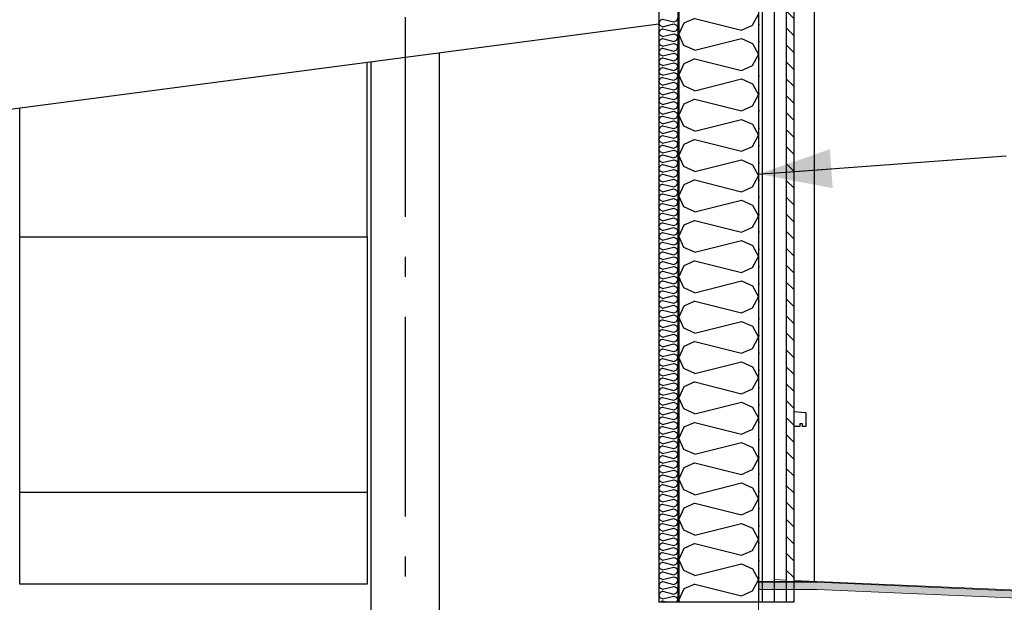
# Model space of a CAD drawing. Header units: millimetres. Extents: x -82116 to -58044, y -2070 to 12890.
# Tile 43 of 65: x -66038 to -63573, y 6975 to 8434. Entities that reach past the tile are written whole.
import ezdxf
from ezdxf.enums import TextEntityAlignment as Align

# ---------------------------------------------------------------- set-up
doc = ezdxf.new("R2010")
doc.units = ezdxf.units.MM
doc.header["$LTSCALE"] = 0.5
doc.header["$MEASUREMENT"] = 0
for name, pattern in [('Akselinje', [1500, 1000, -200, 100, -200]), ('PLINE', [0]), ('Wipeout_Contour', [2000, 0, -2000])]:
    doc.linetypes.add(name, pattern=pattern)
for name, color, linetype in [('222- Søyler (Nye konstruksjoner)', 7, 'Continuous'), ('223- Bjelker(Nye konstruksjoner)', 7, 'Continuous'), ('232- Ikke-bærende yttervegger', 7, 'Continuous'), ('232- Ikke-bærende yttervegger (Skravur)(Nye konstruksjoner)', 7, 'Continuous'), ('232- Ikke-bærende yttervegger(Nye konstruksjoner)', 7, 'Continuous'), ('235- Utvendig kledning og overflate(Nye konstruksjoner)', 7, 'Continuous'), ('244- Vinduer_ dører_ foldevegger(Nye konstruksjoner)', 7, 'Continuous'), ('262- Taktekking (Skravur)(Nye konstruksjoner)', 7, 'Continuous'), ('82-- Modullinjer', 7, 'Continuous'), ('832- Tekst bygning(Nye konstruksjoner)', 7, 'Continuous')]:
    doc.layers.add(name, color=color, linetype=linetype)
doc.layers.add('262- Taktekking(Nye konstruksjoner)', color=7, linetype='Continuous', lineweight=0)
doc.styles.add('GENERATED_STYLE_1', font='arial.ttf')
doc.dimstyles.new('GENERATED_STYLE__2', dxfattribs={"dimtxt": 0.18, "dimasz": 182.4, "dimexe": 0.18, "dimexo": 0.0625, "dimgap": 0, "dimtad": 0, "dimtih": 1, "dimtoh": 1, "dimdec": 4, "dimzin": 0, "dimdsep": 46, "dimcen": 0.09, "dimadec": 0, "dimazin": 0, "dimtfac": 1, "dimtdec": 4, "dimtmove": 0, "dimatfit": 3, "dimldrblk": 'ARROWHEAD_5', "dimfxl": 1, "dimtolj": 1, "dimtzin": 0, "dimarcsym": 0})

# ---------------------------------------------------------------- blocks, each defined once
blk = doc.blocks.new('*X13')
at = {"layer": '232- Ikke-bærende yttervegger (Skravur)(Nye konstruksjoner)', "linetype": 'PLINE'}
for p, q in [((-64348, 8437.2), (-64375.1, 8424.9)), ((-64348, 8437.2), (-64230.7, 8407.9)), ((-64203.6, 8420.2), (-64188.2, 8447.9)), ((-64375.1, 8424.9), (-64388.2, 8397.3)), ((-64230.7, 8407.9), (-64203.6, 8420.2)), ((-64375.1, 8369.6), (-64388.2, 8397.3)), ((-64348, 8357.3), (-64230.7, 8386.6)), ((-64230.7, 8386.6), (-64203.6, 8374.3)), ((-64348, 8357.3), (-64375.1, 8369.6)), ((-64203.6, 8374.3), (-64188.2, 8346.7)), ((-64348, 8336.1), (-64375.1, 8323.7)), ((-64348, 8336.1), (-64230.7, 8306.7)), ((-64203.6, 8319.1), (-64188.2, 8346.7)), ((-64375.1, 8323.7), (-64388.2, 8296.1)), ((-64230.7, 8306.7), (-64203.6, 8319.1)), ((-64375.1, 8268.5), (-64388.2, 8296.1)), ((-64348, 8256.1), (-64230.7, 8285.5)), ((-64230.7, 8285.5), (-64203.6, 8273.1)), ((-64348, 8256.1), (-64375.1, 8268.5)), ((-64203.6, 8273.1), (-64188.2, 8245.5)), ((-64348, 8234.9), (-64375.1, 8222.6)), ((-64348, 8234.9), (-64230.7, 8205.6)), ((-64203.6, 8217.9), (-64188.2, 8245.5)), ((-64375.1, 8222.6), (-64388.2, 8194.9)), ((-64230.7, 8205.6), (-64203.6, 8217.9)), ((-64375.1, 8167.3), (-64388.2, 8194.9)), ((-64348, 8155), (-64230.7, 8184.3)), ((-64230.7, 8184.3), (-64203.6, 8172)), ((-64348, 8155), (-64375.1, 8167.3)), ((-64203.6, 8172), (-64188.2, 8144.3)), ((-64203.6, 8116.7), (-64188.2, 8144.3)), ((-64375.1, 8121.4), (-64388.2, 8093.8)), ((-64348, 8133.7), (-64375.1, 8121.4)), ((-64348, 8133.7), (-64230.7, 8104.4)), ((-64230.7, 8104.4), (-64203.6, 8116.7)), ((-64375.1, 8066.1), (-64388.2, 8093.8)), ((-64348, 8053.8), (-64375.1, 8066.1)), ((-64348, 8053.8), (-64230.7, 8083.1)), ((-64230.7, 8083.1), (-64203.6, 8070.8)), ((-64203.6, 8070.8), (-64188.2, 8043.2)), ((-64203.6, 8015.5), (-64188.2, 8043.2)), ((-64375.1, 8020.2), (-64388.2, 7992.6)), ((-64348, 8032.5), (-64375.1, 8020.2)), ((-64348, 8032.5), (-64230.7, 8003.2)), ((-64230.7, 8003.2), (-64203.6, 8015.5)), ((-64375.1, 7965), (-64388.2, 7992.6)), ((-64348, 7952.6), (-64375.1, 7965)), ((-64348, 7952.6), (-64230.7, 7982)), ((-64230.7, 7982), (-64203.6, 7969.6)), ((-64203.6, 7969.6), (-64188.2, 7942)), ((-64203.6, 7914.4), (-64188.2, 7942)), ((-64375.1, 7919), (-64388.2, 7891.4)), ((-64348, 7931.4), (-64375.1, 7919)), ((-64348, 7931.4), (-64230.7, 7902)), ((-64230.7, 7902), (-64203.6, 7914.4)), ((-64375.1, 7863.8), (-64388.2, 7891.4)), ((-64348, 7851.5), (-64230.7, 7880.8)), ((-64230.7, 7880.8), (-64203.6, 7868.5)), ((-64203.6, 7868.5), (-64188.2, 7840.8)), ((-64348, 7851.5), (-64375.1, 7863.8)), ((-64203.6, 7813.2), (-64188.2, 7840.8)), ((-64375.1, 7817.9), (-64388.2, 7790.2)), ((-64348, 7830.2), (-64375.1, 7817.9)), ((-64348, 7830.2), (-64230.7, 7800.9)), ((-64375.1, 7762.6), (-64388.2, 7790.2)), ((-64230.7, 7800.9), (-64203.6, 7813.2)), ((-64348, 7750.3), (-64230.7, 7779.6)), ((-64230.7, 7779.6), (-64203.6, 7767.3)), ((-64203.6, 7767.3), (-64188.2, 7739.7)), ((-64348, 7750.3), (-64375.1, 7762.6)), ((-64375.1, 7716.7), (-64388.2, 7689.1)), ((-64348, 7729), (-64375.1, 7716.7)), ((-64348, 7729), (-64230.7, 7699.7)), ((-64203.6, 7712), (-64188.2, 7739.7)), ((-64230.7, 7699.7), (-64203.6, 7712)), ((-64375.1, 7661.4), (-64388.2, 7689.1)), ((-64348, 7649.1), (-64230.7, 7678.4)), ((-64230.7, 7678.4), (-64203.6, 7666.1)), ((-64348, 7649.1), (-64375.1, 7661.4)), ((-64203.6, 7666.1), (-64188.2, 7638.5)), ((-64348, 7627.9), (-64375.1, 7615.5)), ((-64348, 7627.9), (-64230.7, 7598.5)), ((-64203.6, 7610.9), (-64188.2, 7638.5)), ((-64375.1, 7615.5), (-64388.2, 7587.9)), ((-64230.7, 7598.5), (-64203.6, 7610.9)), ((-64375.1, 7560.3), (-64388.2, 7587.9)), ((-64348, 7547.9), (-64230.7, 7577.3)), ((-64230.7, 7577.3), (-64203.6, 7564.9)), ((-64348, 7547.9), (-64375.1, 7560.3)), ((-64203.6, 7564.9), (-64188.2, 7537.3)), ((-64348, 7526.7), (-64375.1, 7514.4)), ((-64348, 7526.7), (-64230.7, 7497.4)), ((-64203.6, 7509.7), (-64188.2, 7537.3)), ((-64375.1, 7514.4), (-64388.2, 7486.7)), ((-64230.7, 7497.4), (-64203.6, 7509.7)), ((-64375.1, 7459.1), (-64388.2, 7486.7)), ((-64348, 7446.8), (-64230.7, 7476.1)), ((-64230.7, 7476.1), (-64203.6, 7463.8)), ((-64348, 7446.8), (-64375.1, 7459.1)), ((-64203.6, 7463.8), (-64188.2, 7436.1)), ((-64348, 7425.5), (-64375.1, 7413.2)), ((-64348, 7425.5), (-64230.7, 7396.2)), ((-64203.6, 7408.5), (-64188.2, 7436.1)), ((-64375.1, 7413.2), (-64388.2, 7385.6)), ((-64230.7, 7396.2), (-64203.6, 7408.5)), ((-64375.1, 7357.9), (-64388.2, 7385.6)), ((-64348, 7345.6), (-64230.7, 7374.9)), ((-64230.7, 7374.9), (-64203.6, 7362.6)), ((-64348, 7345.6), (-64375.1, 7357.9)), ((-64203.6, 7362.6), (-64188.2, 7335)), ((-64348, 7324.3), (-64375.1, 7312)), ((-64348, 7324.3), (-64230.7, 7295)), ((-64203.6, 7307.3), (-64188.2, 7335)), ((-64375.1, 7312), (-64388.2, 7284.4)), ((-64230.7, 7295), (-64203.6, 7307.3)), ((-64375.1, 7256.8), (-64388.2, 7284.4)), ((-64348, 7244.4), (-64230.7, 7273.8)), ((-64230.7, 7273.8), (-64203.6, 7261.4)), ((-64348, 7244.4), (-64375.1, 7256.8)), ((-64203.6, 7261.4), (-64188.2, 7233.8)), ((-64348, 7223.2), (-64375.1, 7210.8)), ((-64348, 7223.2), (-64230.7, 7193.8)), ((-64203.6, 7206.2), (-64188.2, 7233.8)), ((-64375.1, 7210.8), (-64388.2, 7183.2)), ((-64230.7, 7193.8), (-64203.6, 7206.2)), ((-64375.1, 7155.6), (-64388.2, 7183.2)), ((-64348, 7143.3), (-64375.1, 7155.6)), ((-64348, 7143.3), (-64230.7, 7172.6)), ((-64230.7, 7172.6), (-64203.6, 7160.3)), ((-64203.6, 7160.3), (-64188.2, 7132.6)), ((-64203.6, 7105), (-64188.2, 7132.6)), ((-64375.1, 7109.7), (-64388.2, 7082)), ((-64348, 7122), (-64375.1, 7109.7)), ((-64348, 7122), (-64230.7, 7092.7)), ((-64230.7, 7092.7), (-64203.6, 7105)), ((-64375.1, 7054.4), (-64388.2, 7082)), ((-64348, 7042.1), (-64375.1, 7054.4)), ((-64348, 7042.1), (-64230.7, 7071.4)), ((-64230.7, 7071.4), (-64203.6, 7059.1)), ((-64203.6, 7059.1), (-64188.2, 7031.5)), ((-64203.6, 7003.8), (-64188.2, 7031.5)), ((-64375.1, 7008.5), (-64388.2, 6980.9)), ((-64348, 7020.8), (-64375.1, 7008.5)), ((-64348, 7020.8), (-64230.7, 6991.5)), ((-64230.7, 6991.5), (-64203.6, 7003.8)), ((-64385.4, 6975), (-64388.2, 6980.9))]:
    blk.add_line(p, q, dxfattribs=at)
blk = doc.blocks.new('*X14')
at = {"layer": '232- Ikke-bærende yttervegger (Skravur)(Nye konstruksjoner)', "linetype": 'PLINE'}
for p, q in [((-64435, 8432.2), (-64438.2, 8425.6)), ((-64428.5, 8435.2), (-64435, 8432.2)), ((-64428.5, 8435.2), (-64400.4, 8428.2)), ((-64400.4, 8428.2), (-64393.9, 8431.1)), ((-64393.9, 8431.1), (-64390.2, 8437.7)), ((-64435, 8419), (-64438.2, 8425.6)), ((-64435, 8408), (-64438.2, 8401.3)), ((-64428.5, 8416), (-64435, 8419)), ((-64428.5, 8410.9), (-64435, 8408)), ((-64428.5, 8416), (-64400.4, 8423.1)), ((-64428.5, 8410.9), (-64400.4, 8403.9)), ((-64400.4, 8423.1), (-64393.9, 8420.1)), ((-64400.4, 8403.9), (-64393.9, 8406.8)), ((-64393.9, 8420.1), (-64390.2, 8413.5)), ((-64393.9, 8406.8), (-64390.2, 8413.5)), ((-64435, 8394.7), (-64438.2, 8401.3)), ((-64435, 8383.7), (-64438.2, 8377)), ((-64428.5, 8391.7), (-64435, 8394.7)), ((-64428.5, 8386.6), (-64435, 8383.7)), ((-64428.5, 8391.7), (-64400.4, 8398.8)), ((-64428.5, 8386.6), (-64400.4, 8379.6)), ((-64400.4, 8398.8), (-64393.9, 8395.8)), ((-64400.4, 8379.6), (-64393.9, 8382.5)), ((-64393.9, 8395.8), (-64390.2, 8389.2)), ((-64393.9, 8382.5), (-64390.2, 8389.2)), ((-64435, 8370.4), (-64438.2, 8377)), ((-64435, 8359.4), (-64438.2, 8352.8)), ((-64428.5, 8367.4), (-64435, 8370.4)), ((-64428.5, 8362.3), (-64435, 8359.4)), ((-64428.5, 8367.4), (-64400.4, 8374.5)), ((-64428.5, 8362.3), (-64400.4, 8355.3)), ((-64400.4, 8374.5), (-64393.9, 8371.5)), ((-64400.4, 8355.3), (-64393.9, 8358.3)), ((-64393.9, 8371.5), (-64390.2, 8364.9)), ((-64393.9, 8358.3), (-64390.2, 8364.9)), ((-64435, 8346.1), (-64438.2, 8352.8)), ((-64435, 8335.1), (-64438.2, 8328.5)), ((-64428.5, 8343.2), (-64435, 8346.1)), ((-64428.5, 8338.1), (-64435, 8335.1)), ((-64428.5, 8343.2), (-64400.4, 8350.2)), ((-64428.5, 8338.1), (-64400.4, 8331)), ((-64400.4, 8350.2), (-64393.9, 8347.2)), ((-64400.4, 8331), (-64393.9, 8334)), ((-64393.9, 8347.2), (-64390.2, 8340.6)), ((-64393.9, 8334), (-64390.2, 8340.6)), ((-64435, 8321.8), (-64438.2, 8328.5)), ((-64435, 8310.8), (-64438.2, 8304.2)), ((-64428.5, 8318.9), (-64435, 8321.8)), ((-64428.5, 8313.8), (-64435, 8310.8)), ((-64428.5, 8318.9), (-64400.4, 8325.9)), ((-64428.5, 8313.8), (-64400.4, 8306.7)), ((-64400.4, 8325.9), (-64393.9, 8323)), ((-64400.4, 8306.7), (-64393.9, 8309.7)), ((-64393.9, 8323), (-64390.2, 8316.3)), ((-64393.9, 8309.7), (-64390.2, 8316.3)), ((-64435, 8297.6), (-64438.2, 8304.2)), ((-64435, 8286.5), (-64438.2, 8279.9)), ((-64428.5, 8294.6), (-64435, 8297.6)), ((-64428.5, 8289.5), (-64435, 8286.5)), ((-64428.5, 8294.6), (-64400.4, 8301.6)), ((-64428.5, 8289.5), (-64400.4, 8282.5)), ((-64400.4, 8301.6), (-64393.9, 8298.7)), ((-64400.4, 8282.5), (-64393.9, 8285.4)), ((-64393.9, 8298.7), (-64390.2, 8292.1)), ((-64393.9, 8285.4), (-64390.2, 8292.1)), ((-64435, 8273.3), (-64438.2, 8279.9)), ((-64435, 8262.3), (-64438.2, 8255.6)), ((-64428.5, 8270.3), (-64435, 8273.3)), ((-64428.5, 8265.2), (-64435, 8262.3)), ((-64428.5, 8270.3), (-64400.4, 8277.4)), ((-64428.5, 8265.2), (-64400.4, 8258.2)), ((-64400.4, 8277.4), (-64393.9, 8274.4)), ((-64400.4, 8258.2), (-64393.9, 8261.1)), ((-64393.9, 8274.4), (-64390.2, 8267.8)), ((-64393.9, 8261.1), (-64390.2, 8267.8)), ((-64435, 8249), (-64438.2, 8255.6)), ((-64435, 8238), (-64438.2, 8231.4)), ((-64428.5, 8246), (-64435, 8249)), ((-64428.5, 8240.9), (-64435, 8238)), ((-64428.5, 8246), (-64400.4, 8253.1)), ((-64428.5, 8240.9), (-64400.4, 8233.9)), ((-64400.4, 8253.1), (-64393.9, 8250.1)), ((-64400.4, 8233.9), (-64393.9, 8236.9)), ((-64393.9, 8250.1), (-64390.2, 8243.5)), ((-64393.9, 8236.9), (-64390.2, 8243.5)), ((-64435, 8224.7), (-64438.2, 8231.4)), ((-64435, 8213.7), (-64438.2, 8207.1)), ((-64428.5, 8221.8), (-64435, 8224.7)), ((-64428.5, 8216.7), (-64435, 8213.7)), ((-64428.5, 8221.8), (-64400.4, 8228.8)), ((-64428.5, 8216.7), (-64400.4, 8209.6)), ((-64400.4, 8228.8), (-64393.9, 8225.8)), ((-64400.4, 8209.6), (-64393.9, 8212.6)), ((-64393.9, 8225.8), (-64390.2, 8219.2)), ((-64393.9, 8212.6), (-64390.2, 8219.2)), ((-64435, 8200.4), (-64438.2, 8207.1)), ((-64435, 8189.4), (-64438.2, 8182.8)), ((-64428.5, 8197.5), (-64435, 8200.4)), ((-64428.5, 8192.4), (-64435, 8189.4)), ((-64428.5, 8197.5), (-64400.4, 8204.5)), ((-64428.5, 8192.4), (-64400.4, 8185.3)), ((-64400.4, 8204.5), (-64393.9, 8201.6)), ((-64400.4, 8185.3), (-64393.9, 8188.3)), ((-64393.9, 8201.6), (-64390.2, 8194.9)), ((-64393.9, 8188.3), (-64390.2, 8194.9)), ((-64435, 8176.2), (-64438.2, 8182.8)), ((-64435, 8165.1), (-64438.2, 8158.5)), ((-64428.5, 8173.2), (-64435, 8176.2)), ((-64428.5, 8168.1), (-64435, 8165.1)), ((-64428.5, 8173.2), (-64400.4, 8180.2)), ((-64428.5, 8168.1), (-64400.4, 8161.1)), ((-64400.4, 8180.2), (-64393.9, 8177.3)), ((-64400.4, 8161.1), (-64393.9, 8164)), ((-64393.9, 8177.3), (-64390.2, 8170.6)), ((-64393.9, 8164), (-64390.2, 8170.6)), ((-64435, 8151.9), (-64438.2, 8158.5)), ((-64435, 8140.9), (-64438.2, 8134.2)), ((-64428.5, 8148.9), (-64435, 8151.9)), ((-64428.5, 8143.8), (-64435, 8140.9)), ((-64428.5, 8148.9), (-64400.4, 8156)), ((-64428.5, 8143.8), (-64400.4, 8136.8)), ((-64400.4, 8156), (-64393.9, 8153)), ((-64400.4, 8136.8), (-64393.9, 8139.7)), ((-64393.9, 8153), (-64390.2, 8146.4)), ((-64393.9, 8139.7), (-64390.2, 8146.4)), ((-64435, 8127.6), (-64438.2, 8134.2)), ((-64435, 8116.6), (-64438.2, 8109.9)), ((-64428.5, 8124.6), (-64435, 8127.6)), ((-64428.5, 8119.5), (-64435, 8116.6)), ((-64428.5, 8124.6), (-64400.4, 8131.7)), ((-64428.5, 8119.5), (-64400.4, 8112.5)), ((-64400.4, 8131.7), (-64393.9, 8128.7)), ((-64400.4, 8112.5), (-64393.9, 8115.5)), ((-64393.9, 8128.7), (-64390.2, 8122.1)), ((-64393.9, 8115.5), (-64390.2, 8122.1)), ((-64435, 8103.3), (-64438.2, 8109.9)), ((-64435, 8092.3), (-64438.2, 8085.7)), ((-64435, 8079), (-64438.2, 8085.7)), ((-64428.5, 8100.4), (-64435, 8103.3)), ((-64428.5, 8095.3), (-64435, 8092.3)), ((-64428.5, 8100.4), (-64400.4, 8107.4)), ((-64428.5, 8095.3), (-64400.4, 8088.2)), ((-64400.4, 8107.4), (-64393.9, 8104.4)), ((-64400.4, 8088.2), (-64393.9, 8091.2)), ((-64393.9, 8104.4), (-64390.2, 8097.8)), ((-64393.9, 8091.2), (-64390.2, 8097.8)), ((-64435, 8068), (-64438.2, 8061.4)), ((-64435, 8054.8), (-64438.2, 8061.4)), ((-64428.5, 8076.1), (-64435, 8079)), ((-64428.5, 8071), (-64435, 8068)), ((-64428.5, 8076.1), (-64400.4, 8083.1)), ((-64428.5, 8071), (-64400.4, 8063.9)), ((-64400.4, 8083.1), (-64393.9, 8080.2)), ((-64400.4, 8063.9), (-64393.9, 8066.9)), ((-64393.9, 8080.2), (-64390.2, 8073.5)), ((-64393.9, 8066.9), (-64390.2, 8073.5)), ((-64435, 8043.7), (-64438.2, 8037.1)), ((-64435, 8030.5), (-64438.2, 8037.1)), ((-64428.5, 8051.8), (-64435, 8054.8)), ((-64428.5, 8046.7), (-64435, 8043.7)), ((-64428.5, 8051.8), (-64400.4, 8058.8)), ((-64428.5, 8046.7), (-64400.4, 8039.7)), ((-64400.4, 8058.8), (-64393.9, 8055.9)), ((-64400.4, 8039.7), (-64393.9, 8042.6)), ((-64393.9, 8055.9), (-64390.2, 8049.2)), ((-64393.9, 8042.6), (-64390.2, 8049.2)), ((-64435, 8019.5), (-64438.2, 8012.8)), ((-64435, 8006.2), (-64438.2, 8012.8)), ((-64428.5, 8027.5), (-64435, 8030.5)), ((-64428.5, 8022.4), (-64435, 8019.5)), ((-64428.5, 8027.5), (-64400.4, 8034.6)), ((-64428.5, 8022.4), (-64400.4, 8015.4)), ((-64400.4, 8034.6), (-64393.9, 8031.6)), ((-64400.4, 8015.4), (-64393.9, 8018.3)), ((-64393.9, 8031.6), (-64390.2, 8025)), ((-64393.9, 8018.3), (-64390.2, 8025)), ((-64435, 7995.2), (-64438.2, 7988.5)), ((-64435, 7981.9), (-64438.2, 7988.5)), ((-64428.5, 8003.2), (-64435, 8006.2)), ((-64428.5, 7998.1), (-64435, 7995.2)), ((-64428.5, 8003.2), (-64400.4, 8010.3)), ((-64428.5, 7998.1), (-64400.4, 7991.1)), ((-64400.4, 8010.3), (-64393.9, 8007.3)), ((-64400.4, 7991.1), (-64393.9, 7994)), ((-64393.9, 8007.3), (-64390.2, 8000.7)), ((-64393.9, 7994), (-64390.2, 8000.7)), ((-64435, 7970.9), (-64438.2, 7964.3)), ((-64435, 7957.6), (-64438.2, 7964.3)), ((-64428.5, 7978.9), (-64435, 7981.9)), ((-64428.5, 7973.8), (-64435, 7970.9)), ((-64428.5, 7978.9), (-64400.4, 7986)), ((-64428.5, 7973.8), (-64400.4, 7966.8)), ((-64400.4, 7986), (-64393.9, 7983)), ((-64400.4, 7966.8), (-64393.9, 7969.8)), ((-64393.9, 7983), (-64390.2, 7976.4)), ((-64393.9, 7969.8), (-64390.2, 7976.4)), ((-64435, 7946.6), (-64438.2, 7940)), ((-64435, 7933.3), (-64438.2, 7940)), ((-64428.5, 7954.7), (-64435, 7957.6)), ((-64428.5, 7949.6), (-64435, 7946.6)), ((-64428.5, 7954.7), (-64400.4, 7961.7)), ((-64428.5, 7949.6), (-64400.4, 7942.5)), ((-64400.4, 7961.7), (-64393.9, 7958.7)), ((-64400.4, 7942.5), (-64393.9, 7945.5)), ((-64393.9, 7958.7), (-64390.2, 7952.1)), ((-64393.9, 7945.5), (-64390.2, 7952.1)), ((-64435, 7922.3), (-64438.2, 7915.7)), ((-64435, 7909.1), (-64438.2, 7915.7)), ((-64428.5, 7930.4), (-64435, 7933.3)), ((-64428.5, 7925.3), (-64435, 7922.3)), ((-64428.5, 7930.4), (-64400.4, 7937.4)), ((-64428.5, 7925.3), (-64400.4, 7918.2)), ((-64428.5, 7906.1), (-64400.4, 7913.1)), ((-64400.4, 7937.4), (-64393.9, 7934.5)), ((-64400.4, 7918.2), (-64393.9, 7921.2)), ((-64400.4, 7913.1), (-64393.9, 7910.2)), ((-64393.9, 7934.5), (-64390.2, 7927.8)), ((-64393.9, 7921.2), (-64390.2, 7927.8)), ((-64435, 7898), (-64438.2, 7891.4)), ((-64435, 7884.8), (-64438.2, 7891.4)), ((-64428.5, 7906.1), (-64435, 7909.1)), ((-64428.5, 7901), (-64435, 7898)), ((-64428.5, 7901), (-64400.4, 7894)), ((-64428.5, 7881.8), (-64400.4, 7888.9)), ((-64400.4, 7894), (-64393.9, 7896.9)), ((-64400.4, 7888.9), (-64393.9, 7885.9)), ((-64393.9, 7910.2), (-64390.2, 7903.6)), ((-64393.9, 7896.9), (-64390.2, 7903.6)), ((-64435, 7873.8), (-64438.2, 7867.1)), ((-64435, 7860.5), (-64438.2, 7867.1)), ((-64428.5, 7881.8), (-64435, 7884.8)), ((-64428.5, 7876.7), (-64435, 7873.8)), ((-64428.5, 7876.7), (-64400.4, 7869.7)), ((-64428.5, 7857.5), (-64400.4, 7864.6)), ((-64400.4, 7869.7), (-64393.9, 7872.6)), ((-64400.4, 7864.6), (-64393.9, 7861.6)), ((-64393.9, 7885.9), (-64390.2, 7879.3)), ((-64393.9, 7872.6), (-64390.2, 7879.3)), ((-64435, 7849.5), (-64438.2, 7842.9)), ((-64435, 7836.2), (-64438.2, 7842.9)), ((-64428.5, 7857.5), (-64435, 7860.5)), ((-64428.5, 7852.4), (-64435, 7849.5)), ((-64428.5, 7852.4), (-64400.4, 7845.4)), ((-64428.5, 7833.3), (-64400.4, 7840.3)), ((-64400.4, 7845.4), (-64393.9, 7848.4)), ((-64400.4, 7840.3), (-64393.9, 7837.3)), ((-64393.9, 7861.6), (-64390.2, 7855)), ((-64393.9, 7848.4), (-64390.2, 7855)), ((-64435, 7825.2), (-64438.2, 7818.6)), ((-64435, 7811.9), (-64438.2, 7818.6)), ((-64428.5, 7833.3), (-64435, 7836.2)), ((-64428.5, 7828.2), (-64435, 7825.2)), ((-64428.5, 7828.2), (-64400.4, 7821.1)), ((-64428.5, 7809), (-64400.4, 7816)), ((-64400.4, 7821.1), (-64393.9, 7824.1)), ((-64400.4, 7816), (-64393.9, 7813.1)), ((-64393.9, 7837.3), (-64390.2, 7830.7)), ((-64393.9, 7824.1), (-64390.2, 7830.7)), ((-64435, 7800.9), (-64438.2, 7794.3)), ((-64435, 7787.7), (-64438.2, 7794.3)), ((-64428.5, 7809), (-64435, 7811.9)), ((-64428.5, 7803.9), (-64435, 7800.9)), ((-64428.5, 7803.9), (-64400.4, 7796.8)), ((-64428.5, 7784.7), (-64400.4, 7791.7)), ((-64400.4, 7796.8), (-64393.9, 7799.8)), ((-64400.4, 7791.7), (-64393.9, 7788.8)), ((-64393.9, 7813.1), (-64390.2, 7806.4)), ((-64393.9, 7799.8), (-64390.2, 7806.4)), ((-64435, 7776.6), (-64438.2, 7770)), ((-64435, 7763.4), (-64438.2, 7770)), ((-64428.5, 7784.7), (-64435, 7787.7)), ((-64428.5, 7779.6), (-64435, 7776.6)), ((-64428.5, 7779.6), (-64400.4, 7772.6)), ((-64428.5, 7760.4), (-64400.4, 7767.5)), ((-64400.4, 7772.6), (-64393.9, 7775.5)), ((-64400.4, 7767.5), (-64393.9, 7764.5)), ((-64393.9, 7788.8), (-64390.2, 7782.1)), ((-64393.9, 7775.5), (-64390.2, 7782.1)), ((-64435, 7752.4), (-64438.2, 7745.7)), ((-64435, 7739.1), (-64438.2, 7745.7)), ((-64428.5, 7760.4), (-64435, 7763.4)), ((-64428.5, 7755.3), (-64435, 7752.4)), ((-64428.5, 7755.3), (-64400.4, 7748.3)), ((-64428.5, 7736.1), (-64400.4, 7743.2)), ((-64400.4, 7748.3), (-64393.9, 7751.2)), ((-64400.4, 7743.2), (-64393.9, 7740.2)), ((-64393.9, 7764.5), (-64390.2, 7757.9)), ((-64393.9, 7751.2), (-64390.2, 7757.9)), ((-64435, 7728.1), (-64438.2, 7721.4)), ((-64435, 7714.8), (-64438.2, 7721.4)), ((-64428.5, 7736.1), (-64435, 7739.1)), ((-64428.5, 7731), (-64435, 7728.1)), ((-64428.5, 7731), (-64400.4, 7724)), ((-64428.5, 7711.9), (-64400.4, 7718.9)), ((-64400.4, 7724), (-64393.9, 7727)), ((-64400.4, 7718.9), (-64393.9, 7715.9)), ((-64393.9, 7740.2), (-64390.2, 7733.6)), ((-64393.9, 7727), (-64390.2, 7733.6)), ((-64393.9, 7715.9), (-64390.2, 7709.3)), ((-64435, 7703.8), (-64438.2, 7697.2)), ((-64435, 7690.5), (-64438.2, 7697.2)), ((-64428.5, 7711.9), (-64435, 7714.8)), ((-64428.5, 7706.8), (-64435, 7703.8)), ((-64428.5, 7706.8), (-64400.4, 7699.7)), ((-64428.5, 7687.6), (-64400.4, 7694.6)), ((-64400.4, 7699.7), (-64393.9, 7702.7)), ((-64400.4, 7694.6), (-64393.9, 7691.7)), ((-64393.9, 7702.7), (-64390.2, 7709.3)), ((-64393.9, 7691.7), (-64390.2, 7685)), ((-64435, 7679.5), (-64438.2, 7672.9)), ((-64435, 7666.3), (-64438.2, 7672.9)), ((-64428.5, 7687.6), (-64435, 7690.5)), ((-64428.5, 7682.5), (-64435, 7679.5)), ((-64428.5, 7682.5), (-64400.4, 7675.4)), ((-64428.5, 7663.3), (-64400.4, 7670.3)), ((-64400.4, 7675.4), (-64393.9, 7678.4)), ((-64400.4, 7670.3), (-64393.9, 7667.4)), ((-64393.9, 7678.4), (-64390.2, 7685)), ((-64393.9, 7667.4), (-64390.2, 7660.7)), ((-64435, 7655.2), (-64438.2, 7648.6)), ((-64435, 7642), (-64438.2, 7648.6)), ((-64428.5, 7663.3), (-64435, 7666.3)), ((-64428.5, 7658.2), (-64435, 7655.2)), ((-64428.5, 7639), (-64435, 7642)), ((-64428.5, 7658.2), (-64400.4, 7651.2)), ((-64428.5, 7639), (-64400.4, 7646.1)), ((-64400.4, 7651.2), (-64393.9, 7654.1)), ((-64400.4, 7646.1), (-64393.9, 7643.1)), ((-64393.9, 7654.1), (-64390.2, 7660.7)), ((-64393.9, 7643.1), (-64390.2, 7636.5)), ((-64435, 7631), (-64438.2, 7624.3)), ((-64435, 7617.7), (-64438.2, 7624.3)), ((-64428.5, 7633.9), (-64435, 7631)), ((-64428.5, 7614.7), (-64435, 7617.7)), ((-64428.5, 7633.9), (-64400.4, 7626.9)), ((-64428.5, 7614.7), (-64400.4, 7621.8)), ((-64400.4, 7626.9), (-64393.9, 7629.8)), ((-64400.4, 7621.8), (-64393.9, 7618.8)), ((-64393.9, 7629.8), (-64390.2, 7636.5)), ((-64393.9, 7618.8), (-64390.2, 7612.2)), ((-64435, 7606.7), (-64438.2, 7600)), ((-64435, 7593.4), (-64438.2, 7600)), ((-64428.5, 7609.6), (-64435, 7606.7)), ((-64428.5, 7590.4), (-64435, 7593.4)), ((-64428.5, 7609.6), (-64400.4, 7602.6)), ((-64428.5, 7590.4), (-64400.4, 7597.5)), ((-64400.4, 7602.6), (-64393.9, 7605.5)), ((-64400.4, 7597.5), (-64393.9, 7594.5)), ((-64393.9, 7605.5), (-64390.2, 7612.2)), ((-64393.9, 7594.5), (-64390.2, 7587.9)), ((-64435, 7582.4), (-64438.2, 7575.8)), ((-64435, 7569.1), (-64438.2, 7575.8)), ((-64428.5, 7585.3), (-64435, 7582.4)), ((-64428.5, 7566.2), (-64435, 7569.1)), ((-64428.5, 7585.3), (-64400.4, 7578.3)), ((-64428.5, 7566.2), (-64400.4, 7573.2)), ((-64400.4, 7578.3), (-64393.9, 7581.3)), ((-64400.4, 7573.2), (-64393.9, 7570.2)), ((-64393.9, 7581.3), (-64390.2, 7587.9)), ((-64393.9, 7570.2), (-64390.2, 7563.6)), ((-64435, 7558.1), (-64438.2, 7551.5)), ((-64435, 7544.8), (-64438.2, 7551.5)), ((-64428.5, 7561.1), (-64435, 7558.1)), ((-64428.5, 7541.9), (-64435, 7544.8)), ((-64428.5, 7561.1), (-64400.4, 7554)), ((-64428.5, 7541.9), (-64400.4, 7548.9)), ((-64400.4, 7554), (-64393.9, 7557)), ((-64400.4, 7548.9), (-64393.9, 7546)), ((-64393.9, 7557), (-64390.2, 7563.6)), ((-64393.9, 7546), (-64390.2, 7539.3)), ((-64435, 7533.8), (-64438.2, 7527.2)), ((-64435, 7520.6), (-64438.2, 7527.2)), ((-64428.5, 7536.8), (-64435, 7533.8)), ((-64428.5, 7517.6), (-64435, 7520.6)), ((-64428.5, 7536.8), (-64400.4, 7529.7)), ((-64428.5, 7517.6), (-64400.4, 7524.6)), ((-64400.4, 7529.7), (-64393.9, 7532.7)), ((-64400.4, 7524.6), (-64393.9, 7521.7)), ((-64393.9, 7532.7), (-64390.2, 7539.3)), ((-64393.9, 7521.7), (-64390.2, 7515.1)), ((-64435, 7509.5), (-64438.2, 7502.9)), ((-64435, 7496.3), (-64438.2, 7502.9)), ((-64428.5, 7512.5), (-64435, 7509.5)), ((-64428.5, 7493.3), (-64435, 7496.3)), ((-64428.5, 7512.5), (-64400.4, 7505.5)), ((-64428.5, 7493.3), (-64400.4, 7500.4)), ((-64400.4, 7505.5), (-64393.9, 7508.4)), ((-64400.4, 7500.4), (-64393.9, 7497.4)), ((-64393.9, 7508.4), (-64390.2, 7515.1)), ((-64393.9, 7497.4), (-64390.2, 7490.8)), ((-64435, 7485.3), (-64438.2, 7478.6)), ((-64435, 7472), (-64438.2, 7478.6)), ((-64428.5, 7488.2), (-64435, 7485.3)), ((-64428.5, 7469), (-64435, 7472)), ((-64428.5, 7488.2), (-64400.4, 7481.2)), ((-64428.5, 7469), (-64400.4, 7476.1)), ((-64400.4, 7481.2), (-64393.9, 7484.1)), ((-64400.4, 7476.1), (-64393.9, 7473.1)), ((-64393.9, 7484.1), (-64390.2, 7490.8)), ((-64393.9, 7473.1), (-64390.2, 7466.5)), ((-64435, 7461), (-64438.2, 7454.4)), ((-64435, 7447.7), (-64438.2, 7454.4)), ((-64428.5, 7463.9), (-64435, 7461)), ((-64428.5, 7444.8), (-64435, 7447.7)), ((-64428.5, 7463.9), (-64400.4, 7456.9)), ((-64428.5, 7444.8), (-64400.4, 7451.8)), ((-64400.4, 7456.9), (-64393.9, 7459.9)), ((-64400.4, 7451.8), (-64393.9, 7448.8)), ((-64393.9, 7459.9), (-64390.2, 7466.5)), ((-64393.9, 7448.8), (-64390.2, 7442.2)), ((-64435, 7436.7), (-64438.2, 7430.1)), ((-64435, 7423.4), (-64438.2, 7430.1)), ((-64428.5, 7439.7), (-64435, 7436.7)), ((-64428.5, 7420.5), (-64435, 7423.4)), ((-64428.5, 7439.7), (-64400.4, 7432.6)), ((-64428.5, 7420.5), (-64400.4, 7427.5)), ((-64400.4, 7432.6), (-64393.9, 7435.6)), ((-64400.4, 7427.5), (-64393.9, 7424.6)), ((-64393.9, 7435.6), (-64390.2, 7442.2)), ((-64393.9, 7424.6), (-64390.2, 7417.9)), ((-64435, 7412.4), (-64438.2, 7405.8)), ((-64435, 7399.2), (-64438.2, 7405.8)), ((-64428.5, 7415.4), (-64435, 7412.4)), ((-64428.5, 7396.2), (-64435, 7399.2)), ((-64428.5, 7415.4), (-64400.4, 7408.3)), ((-64428.5, 7396.2), (-64400.4, 7403.2)), ((-64400.4, 7408.3), (-64393.9, 7411.3)), ((-64400.4, 7403.2), (-64393.9, 7400.3)), ((-64393.9, 7411.3), (-64390.2, 7417.9)), ((-64393.9, 7400.3), (-64390.2, 7393.6)), ((-64435, 7388.1), (-64438.2, 7381.5)), ((-64435, 7374.9), (-64438.2, 7381.5)), ((-64428.5, 7391.1), (-64435, 7388.1)), ((-64428.5, 7371.9), (-64435, 7374.9)), ((-64428.5, 7391.1), (-64400.4, 7384.1)), ((-64428.5, 7371.9), (-64400.4, 7379)), ((-64400.4, 7384.1), (-64393.9, 7387)), ((-64400.4, 7379), (-64393.9, 7376)), ((-64393.9, 7387), (-64390.2, 7393.6)), ((-64393.9, 7376), (-64390.2, 7369.4)), ((-64435, 7363.9), (-64438.2, 7357.2)), ((-64435, 7350.6), (-64438.2, 7357.2)), ((-64428.5, 7366.8), (-64435, 7363.9)), ((-64428.5, 7347.6), (-64435, 7350.6)), ((-64428.5, 7366.8), (-64400.4, 7359.8)), ((-64428.5, 7347.6), (-64400.4, 7354.7)), ((-64400.4, 7359.8), (-64393.9, 7362.7)), ((-64400.4, 7354.7), (-64393.9, 7351.7)), ((-64393.9, 7362.7), (-64390.2, 7369.4)), ((-64393.9, 7351.7), (-64390.2, 7345.1)), ((-64435, 7339.6), (-64438.2, 7332.9)), ((-64435, 7326.3), (-64438.2, 7332.9)), ((-64428.5, 7342.5), (-64435, 7339.6)), ((-64428.5, 7323.4), (-64435, 7326.3)), ((-64428.5, 7342.5), (-64400.4, 7335.5)), ((-64428.5, 7323.4), (-64400.4, 7330.4)), ((-64400.4, 7335.5), (-64393.9, 7338.5)), ((-64400.4, 7330.4), (-64393.9, 7327.4)), ((-64393.9, 7338.5), (-64390.2, 7345.1)), ((-64393.9, 7327.4), (-64390.2, 7320.8)), ((-64435, 7315.3), (-64438.2, 7308.7)), ((-64435, 7302), (-64438.2, 7308.7)), ((-64428.5, 7318.3), (-64435, 7315.3)), ((-64428.5, 7299.1), (-64435, 7302)), ((-64428.5, 7318.3), (-64400.4, 7311.2)), ((-64428.5, 7299.1), (-64400.4, 7306.1)), ((-64400.4, 7311.2), (-64393.9, 7314.2)), ((-64400.4, 7306.1), (-64393.9, 7303.2)), ((-64393.9, 7314.2), (-64390.2, 7320.8)), ((-64393.9, 7303.2), (-64390.2, 7296.5)), ((-64435, 7291), (-64438.2, 7284.4)), ((-64435, 7277.8), (-64438.2, 7284.4)), ((-64428.5, 7294), (-64435, 7291)), ((-64428.5, 7274.8), (-64435, 7277.8)), ((-64428.5, 7294), (-64400.4, 7286.9)), ((-64428.5, 7274.8), (-64400.4, 7281.8)), ((-64400.4, 7286.9), (-64393.9, 7289.9)), ((-64400.4, 7281.8), (-64393.9, 7278.9)), ((-64393.9, 7289.9), (-64390.2, 7296.5)), ((-64393.9, 7278.9), (-64390.2, 7272.2)), ((-64393.9, 7265.6), (-64390.2, 7272.2)), ((-64435, 7266.7), (-64438.2, 7260.1)), ((-64435, 7253.5), (-64438.2, 7260.1)), ((-64428.5, 7269.7), (-64435, 7266.7)), ((-64428.5, 7250.5), (-64435, 7253.5)), ((-64428.5, 7269.7), (-64400.4, 7262.7)), ((-64428.5, 7250.5), (-64400.4, 7257.5)), ((-64400.4, 7262.7), (-64393.9, 7265.6)), ((-64400.4, 7257.5), (-64393.9, 7254.6)), ((-64393.9, 7254.6), (-64390.2, 7248)), ((-64393.9, 7241.3), (-64390.2, 7248)), ((-64435, 7242.5), (-64438.2, 7235.8)), ((-64435, 7229.2), (-64438.2, 7235.8)), ((-64428.5, 7245.4), (-64435, 7242.5)), ((-64428.5, 7226.2), (-64435, 7229.2)), ((-64428.5, 7245.4), (-64400.4, 7238.4)), ((-64428.5, 7226.2), (-64400.4, 7233.3)), ((-64400.4, 7238.4), (-64393.9, 7241.3)), ((-64400.4, 7233.3), (-64393.9, 7230.3)), ((-64393.9, 7230.3), (-64390.2, 7223.7)), ((-64393.9, 7217), (-64390.2, 7223.7)), ((-64435, 7218.2), (-64438.2, 7211.5)), ((-64435, 7204.9), (-64438.2, 7211.5)), ((-64428.5, 7221.1), (-64435, 7218.2)), ((-64428.5, 7201.9), (-64435, 7204.9)), ((-64428.5, 7221.1), (-64400.4, 7214.1)), ((-64428.5, 7201.9), (-64400.4, 7209)), ((-64400.4, 7214.1), (-64393.9, 7217)), ((-64400.4, 7209), (-64393.9, 7206)), ((-64393.9, 7206), (-64390.2, 7199.4)), ((-64393.9, 7192.8), (-64390.2, 7199.4)), ((-64435, 7193.9), (-64438.2, 7187.3)), ((-64435, 7180.6), (-64438.2, 7187.3)), ((-64428.5, 7196.8), (-64435, 7193.9)), ((-64428.5, 7177.7), (-64435, 7180.6)), ((-64428.5, 7196.8), (-64400.4, 7189.8)), ((-64428.5, 7177.7), (-64400.4, 7184.7)), ((-64400.4, 7189.8), (-64393.9, 7192.8)), ((-64400.4, 7184.7), (-64393.9, 7181.7)), ((-64393.9, 7181.7), (-64390.2, 7175.1)), ((-64393.9, 7168.5), (-64390.2, 7175.1)), ((-64435, 7169.6), (-64438.2, 7163)), ((-64435, 7156.3), (-64438.2, 7163)), ((-64428.5, 7172.6), (-64435, 7169.6)), ((-64428.5, 7153.4), (-64435, 7156.3)), ((-64428.5, 7172.6), (-64400.4, 7165.5)), ((-64428.5, 7153.4), (-64400.4, 7160.4)), ((-64400.4, 7165.5), (-64393.9, 7168.5)), ((-64400.4, 7160.4), (-64393.9, 7157.5)), ((-64393.9, 7157.5), (-64390.2, 7150.8)), ((-64393.9, 7144.2), (-64390.2, 7150.8)), ((-64435, 7145.3), (-64438.2, 7138.7)), ((-64435, 7132.1), (-64438.2, 7138.7)), ((-64428.5, 7148.3), (-64435, 7145.3)), ((-64428.5, 7129.1), (-64435, 7132.1)), ((-64428.5, 7148.3), (-64400.4, 7141.2)), ((-64428.5, 7129.1), (-64400.4, 7136.1)), ((-64400.4, 7141.2), (-64393.9, 7144.2)), ((-64400.4, 7136.1), (-64393.9, 7133.2)), ((-64393.9, 7133.2), (-64390.2, 7126.6)), ((-64393.9, 7119.9), (-64390.2, 7126.6)), ((-64435, 7121), (-64438.2, 7114.4)), ((-64435, 7107.8), (-64438.2, 7114.4)), ((-64428.5, 7124), (-64435, 7121)), ((-64428.5, 7104.8), (-64435, 7107.8)), ((-64428.5, 7099.7), (-64435, 7096.8)), ((-64428.5, 7124), (-64400.4, 7117)), ((-64428.5, 7104.8), (-64400.4, 7111.9)), ((-64428.5, 7099.7), (-64400.4, 7092.7)), ((-64400.4, 7117), (-64393.9, 7119.9)), ((-64400.4, 7111.9), (-64393.9, 7108.9)), ((-64393.9, 7108.9), (-64390.2, 7102.3)), ((-64393.9, 7095.6), (-64390.2, 7102.3)), ((-64435, 7096.8), (-64438.2, 7090.1)), ((-64435, 7083.5), (-64438.2, 7090.1)), ((-64428.5, 7080.5), (-64435, 7083.5)), ((-64428.5, 7075.4), (-64435, 7072.5)), ((-64428.5, 7080.5), (-64400.4, 7087.6)), ((-64428.5, 7075.4), (-64400.4, 7068.4)), ((-64400.4, 7092.7), (-64393.9, 7095.6)), ((-64400.4, 7087.6), (-64393.9, 7084.6)), ((-64393.9, 7084.6), (-64390.2, 7078)), ((-64393.9, 7071.4), (-64390.2, 7078)), ((-64435, 7072.5), (-64438.2, 7065.9)), ((-64435, 7059.2), (-64438.2, 7065.9)), ((-64428.5, 7056.3), (-64435, 7059.2)), ((-64428.5, 7051.2), (-64435, 7048.2)), ((-64428.5, 7056.3), (-64400.4, 7063.3)), ((-64428.5, 7051.2), (-64400.4, 7044.1)), ((-64400.4, 7068.4), (-64393.9, 7071.4)), ((-64400.4, 7063.3), (-64393.9, 7060.3)), ((-64393.9, 7060.3), (-64390.2, 7053.7)), ((-64393.9, 7047.1), (-64390.2, 7053.7)), ((-64435, 7048.2), (-64438.2, 7041.6)), ((-64435, 7034.9), (-64438.2, 7041.6)), ((-64428.5, 7032), (-64435, 7034.9)), ((-64428.5, 7026.9), (-64435, 7023.9)), ((-64428.5, 7032), (-64400.4, 7039)), ((-64428.5, 7026.9), (-64400.4, 7019.8)), ((-64400.4, 7044.1), (-64393.9, 7047.1)), ((-64400.4, 7039), (-64393.9, 7036.1)), ((-64393.9, 7036.1), (-64390.2, 7029.4)), ((-64393.9, 7022.8), (-64390.2, 7029.4)), ((-64435, 7023.9), (-64438.2, 7017.3)), ((-64435, 7010.7), (-64438.2, 7017.3)), ((-64428.5, 7007.7), (-64435, 7010.7)), ((-64428.5, 7002.6), (-64435, 6999.6)), ((-64428.5, 7007.7), (-64400.4, 7014.7)), ((-64428.5, 7002.6), (-64400.4, 6995.6)), ((-64400.4, 7019.8), (-64393.9, 7022.8)), ((-64400.4, 7014.7), (-64393.9, 7011.8)), ((-64393.9, 7011.8), (-64390.2, 7005.1)), ((-64393.9, 6998.5), (-64390.2, 7005.1)), ((-64435, 6999.6), (-64438.2, 6993)), ((-64435, 6986.4), (-64438.2, 6993)), ((-64428.5, 6983.4), (-64435, 6986.4)), ((-64428.5, 6978.3), (-64435, 6975.4)), ((-64428.5, 6983.4), (-64400.4, 6990.5)), ((-64428.5, 6978.3), (-64415.3, 6975)), ((-64400.4, 6995.6), (-64393.9, 6998.5)), ((-64400.4, 6990.5), (-64393.9, 6987.5)), ((-64393.9, 6987.5), (-64390.2, 6980.9)), ((-64393.4, 6975), (-64390.2, 6980.9)), ((-64435, 6975.4), (-64435.2, 6975))]:
    blk.add_line(p, q, dxfattribs=at)
blk = doc.blocks.new('Standard grid marker[6]', base_point=(-65073.2, 12390))
at = {"layer": '82-- Modullinjer', "linetype": 'Akselinje'}
blk.add_line((-65073.2, 12190), (-65073.2, 1550), dxfattribs=at)
at = {"layer": '82-- Modullinjer', "style": 'GENERATED_STYLE_1'}
for tag, p in [('AC_MarkerText_1_0', (-65073.2, 12727.5)), ('AC_MarkerText_1_1', (-65073.2, 1187.5))]:
    blk.add_attdef(tag, text='', height=175, rotation=360, dxfattribs=at).set_placement(p, align=Align.TOP_CENTER)
blk = doc.blocks.new('ARROWHEAD_5')
at = {"linetype": 'Continuous'}
blk.add_hatch(color=256, dxfattribs=at).paths.add_polyline_path([(-1, 0.2679), (0, 0), (-1, -0.2679)])
blk.add_line((0, 0), (-1, 0), dxfattribs=at)

msp = doc.modelspace()

# ---------------------------------------------------------------- hatches: boundary and pattern name
at = {"layer": '232- Ikke-bærende yttervegger (Skravur)(Nye konstruksjoner)', "linetype": 'Continuous'}
h = msp.add_hatch(dxfattribs=at)
h.set_pattern_fill('Prikker_tett', color=256, style=0, pattern_type=2)
h.set_pattern_definition([(0, (0, 0), (0, 43.30127), [0, -25]), (0, (12.5, 21.65), (0, 43.30127), [0, -25])])
h.paths.add_polyline_path([(-64188.2, 7027.1), (-64179.2, 7027.1), (-64179.2, 9269.4), (-64188.2, 9269.3)])
h = msp.add_hatch(dxfattribs=at)
h.set_pattern_fill('Skrålinjer_1', color=256, style=0, pattern_type=2)
h.set_pattern_definition([(315, (0, 0), (21.213203, 21.213203), [])])
h.paths.add_polyline_path([(-64119.2, 9269.4), (-64119.2, 7027.1), (-64100.2, 7027.1), (-64100.2, 9269.4)])
msp.add_hatch(color=256, dxfattribs=at).paths.add_polyline_path([(-64388.2, 9243), (-64390.2, 9242.8), (-64390.2, 6975), (-64388.2, 6975)])
at = {"layer": '262- Taktekking (Skravur)(Nye konstruksjoner)', "linetype": 'Continuous'}
msp.add_hatch(color=256, dxfattribs=at).paths.add_polyline_path([(-64042.3, 7027.1), (-64042.3, 7025.1), (-61143.2, 6898.5), (-61143.2, 6900.5)])
at = {"layer": '262- Taktekking(Nye konstruksjoner)', "linetype": 'Continuous'}
msp.add_hatch(color=256, dxfattribs=at).paths.add_polyline_path([(-64042.5, 7007.1), (-61143.2, 6880.5), (-61143.2, 6898.5), (-64042.3, 7025.1)])

# ---------------------------------------------------------------- linework, layer by layer
at = {"linetype": 'PLINE'}
for p, q in [((-66038.2, 7890.2), (-65168.2, 7890.2)), ((-66038.2, 7250), (-66038.2, 7890.2)), ((-65168.2, 7890.2), (-65168.2, 7250)), ((-66038.2, 7020.2), (-66038.2, 7250)), ((-65168.2, 7250), (-65168.2, 7020.2)), ((-65168.2, 7020.2), (-66038.2, 7020.2))]:
    msp.add_line(p, q, dxfattribs=at)
at = {"layer": '222- Søyler (Nye konstruksjoner)', "linetype": 'PLINE'}
msp.add_line((-64048.2, 7027.4), (-64048.2, 9282.9), dxfattribs=at)
at = {"layer": '223- Bjelker(Nye konstruksjoner)', "linetype": 'PLINE'}
msp.add_line((-68538.2, 7884.1), (-64438.2, 8423.8), dxfattribs=at)
at = {"layer": '232- Ikke-bærende yttervegger', "linetype": 'PLINE'}
for p, q in [((-64988.2, 8351.4), (-64988.2, 6946.3)), ((-65158.2, 6940), (-65158.2, 8329))]:
    msp.add_line(p, q, dxfattribs=at)
at = {"layer": '232- Ikke-bærende yttervegger(Nye konstruksjoner)', "linetype": 'PLINE'}
for p, q in [((-64438.2, 9269.4), (-64438.2, 6975)), ((-64390.2, 9269.4), (-64390.2, 6975)), ((-64388.2, 9269.4), (-64388.2, 6975)), ((-65168.2, 7890.2), (-65168.2, 8327.7)), ((-66038.2, 7890.2), (-66038.2, 8213.2)), ((-65168.2, 7250), (-66038.2, 7250)), ((-64390.2, 6975), (-64438.2, 6975)), ((-64388.2, 6975), (-64390.2, 6975)), ((-64188.2, 6975), (-64388.2, 6975))]:
    msp.add_line(p, q, dxfattribs=at)
at = {"layer": '235- Utvendig kledning og overflate(Nye konstruksjoner)', "linetype": 'PLINE'}
for p, q in [((-64119.2, 9269.4), (-64119.2, 6975)), ((-64100.2, 9269.4), (-64100.2, 6975))]:
    msp.add_line(p, q, dxfattribs=at)
at = {"layer": '235- Utvendig kledning og overflate(Nye konstruksjoner)', "linetype": 'PLINE', "flags": 128}
msp.add_lwpolyline([(-64100.2, 6975), (-64119.2, 6975), (-64149.2, 6975), (-64179.2, 6975), (-64188.2, 6975)], dxfattribs=at)
at = {"layer": '244- Vinduer_ dører_ foldevegger(Nye konstruksjoner)', "linetype": 'PLINE'}
for p, q in [((-64100.2, 7453), (-64070.2, 7450)), ((-64070.2, 7450), (-64070.2, 7415)), ((-64085.2, 7421.7), (-64085.2, 7415)), ((-64078.5, 7421.7), (-64085.2, 7421.7)), ((-64078.5, 7415), (-64078.5, 7421.7)), ((-64085.2, 7415), (-64100.2, 7415)), ((-64070.2, 7415), (-64078.5, 7415))]:
    msp.add_line(p, q, dxfattribs=at)
at = {"layer": '262- Taktekking(Nye konstruksjoner)', "linetype": 'PLINE'}
for p, q in [((-64042.3, 7027.1), (-64100.2, 7029.6)), ((-64042.3, 7027.1), (-64042.3, 7027.1)), ((-64042.3, 7027.1), (-61143.2, 6900.5)), ((-64042.5, 7007.1), (-64188.2, 7007.1)), ((-64042.5, 7007.1), (-61143.2, 6880.5)), ((-64042.3, 7025.1), (-61143.2, 6898.5))]:
    msp.add_line(p, q, dxfattribs=at)
at = {"layer": '262- Taktekking(Nye konstruksjoner)', "linetype": 'PLINE', "flags": 128}
msp.add_lwpolyline([(-64188.2, 6975), (-64188.2, 6957.1), (-64188.2, 6907.1), (-64188.2, 6905.1)], dxfattribs=at)

# ---------------------------------------------------------------- block references
at = {"layer": '232- Ikke-bærende yttervegger(Nye konstruksjoner)'}
msp.add_blockref('*X14', (0, 0), dxfattribs=at)
at = {"layer": '82-- Modullinjer', "linetype": 'PLINE'}
msp.add_blockref('Standard grid marker[6]', (-65073.2, 12390), dxfattribs=at)

# ---------------------------------------------------------------- next in the draw order: wipeouts: each hides what was drawn before it
at = {"linetype": 'Wipeout_Contour', "ltscale": 258756.104648}
msp.add_wipeout([(-64179.2, 9269.4), (-64179.2, 7027.1), (-64149.2, 7027.1), (-64149.2, 9269.4)], dxfattribs=at).dxf.layer = '232- Ikke-bærende yttervegger (Skravur)(Nye konstruksjoner)'

# ---------------------------------------------------------------- next in the draw order: hatches: boundary and pattern name
at = {"layer": '262- Taktekking (Skravur)(Nye konstruksjoner)', "linetype": 'Continuous'}
msp.add_hatch(color=256, dxfattribs=at).paths.add_polyline_path([(-64188.2, 7025.1), (-64042.3, 7025.1), (-64042.3, 7027.1), (-64188.2, 7027.1)])
at = {"layer": '262- Taktekking(Nye konstruksjoner)', "linetype": 'Continuous'}
msp.add_hatch(color=256, dxfattribs=at).paths.add_polyline_path([(-64188.2, 7025.1), (-64188.2, 7007.1), (-64042.5, 7007.1), (-64042.3, 7025.1)])

# ---------------------------------------------------------------- next in the draw order: linework, layer by layer
at = {"layer": '232- Ikke-bærende yttervegger(Nye konstruksjoner)', "linetype": 'PLINE', "flags": 128}
msp.add_lwpolyline([(-64188.2, 9269.4), (-64188.2, 9269.3), (-64188.2, 9067.6), (-64188.2, 7027.1), (-64188.2, 7025.1), (-64188.2, 7007.1), (-64188.2, 6975)], dxfattribs=at)
at = {"layer": '235- Utvendig kledning og overflate(Nye konstruksjoner)', "linetype": 'PLINE'}
for p, q in [((-64179.2, 9269.4), (-64179.2, 6975)), ((-64149.2, 9269.4), (-64149.2, 6975))]:
    msp.add_line(p, q, dxfattribs=at)
at = {"layer": '262- Taktekking(Nye konstruksjoner)', "linetype": 'PLINE'}
for p, q in [((-64042.3, 7027.1), (-64188.2, 7027.1)), ((-64119.2, 7030.5), (-64149.2, 7031.8)), ((-64042.3, 7025.1), (-64188.2, 7025.1))]:
    msp.add_line(p, q, dxfattribs=at)

# ---------------------------------------------------------------- next in the draw order: block references
at = {"layer": '232- Ikke-bærende yttervegger(Nye konstruksjoner)'}
msp.add_blockref('*X13', (0, 0), dxfattribs=at)

# ---------------------------------------------------------------- next in the draw order: leaders
at = {"layer": '832- Tekst bygning(Nye konstruksjoner)', "linetype": 'PLINE', "annotation_type": 0, "has_hookline": 1, "hookline_direction": 0, "text_width": 763.6}
msp.add_leader([(-64188.2, 8047.4), (-63568.3, 8092.8)], dimstyle='GENERATED_STYLE__2', dxfattribs=at)

doc.saveas('drawing.dxf')
